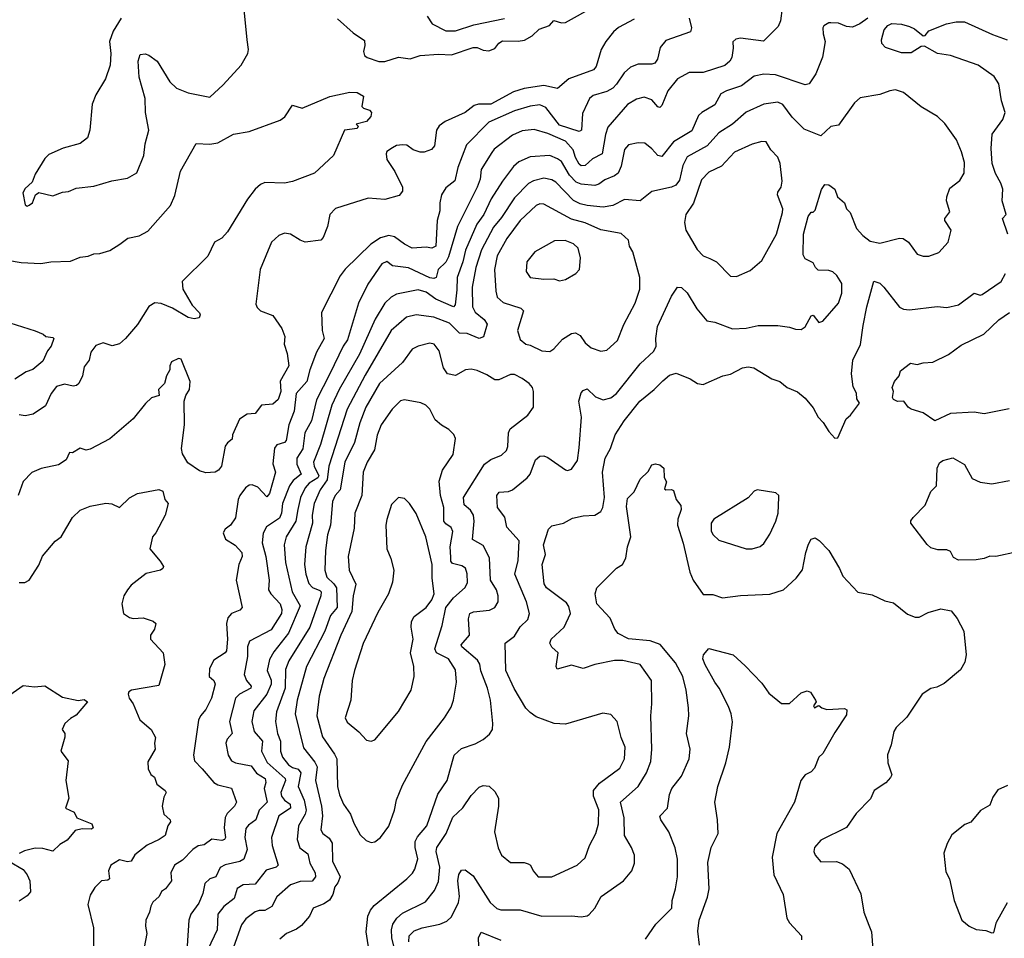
# Model space of a CAD drawing. Extents: x 1839239 to 1929705, y 762242 to 910352.
# Tile 181 of 256: x 1912347 to 1917358, y 804432 to 809107. Entities that reach past the tile are written whole.
import ezdxf

# ---------------------------------------------------------------- set-up
doc = ezdxf.new("R2010")
doc.units = 0

msp = doc.modelspace()

# ---------------------------------------------------------------- linework, layer by layer
at = {"layer": '0CON10XD'}
for points in [[(1912385, 808157.5), (1912395, 808162.5), (1912412.5, 808175), (1912427.5, 808215), (1912445, 808226.7), (1912515, 808211.2), (1912565, 808230), (1912595, 808231.9), (1912635, 808250), (1912725, 808259.2), (1912815, 808287.5), (1912895, 808300), (1912942.3, 808327.7), (1912978.8, 808415), (1912986.2, 808475), (1913004.2, 808545), (1912987.5, 808635), (1912985.8, 808705), (1912954.2, 808815), (1912950, 808895), (1912960.7, 808929.3), (1912985, 808932.5), (1913005, 808926.7), (1913045.9, 808895.9), (1913110.9, 808790.9), (1913145, 808758.8), (1913205, 808734), (1913315, 808713.3), (1913383.3, 808775), (1913474, 808875), (1913508, 808935), (1913512, 808955), (1913504.3, 809005), (1913487.1, 809175)], [(1916227.8, 809165), (1916219.7, 809100.3), (1916207.8, 809072.2), (1916132.2, 808997.8), (1916015, 809012.9), (1915992.3, 809007.7), (1915976.1, 808993.9), (1915978.6, 808961.4), (1915971.9, 808915), (1915960.6, 808895), (1915935.8, 808874.2), (1915825, 808838.8), (1915755, 808838.1), (1915694.7, 808805.3), (1915645, 808744.2), (1915615, 808670), (1915605, 808660), (1915595, 808664), (1915565, 808698.5), (1915525, 808713.3), (1915486.9, 808703.1), (1915440, 808675), (1915340.8, 808559.2), (1915328.1, 808521.9), (1915311.1, 808425), (1915261.6, 808398.4), (1915225, 808364), (1915205, 808363.3), (1915195, 808371.5), (1915176.5, 808405), (1915164.2, 808445), (1915125, 808488.4), (1915035, 808527.8), (1914965, 808548.2), (1914905, 808540.8), (1914855, 808518.9), (1914762.4, 808447.6), (1914749.5, 808430.5), (1914696.2, 808345), (1914690.3, 808295), (1914675.8, 808255), (1914576, 808054), (1914530, 807900), (1914515, 807873.1), (1914477.6, 807835), (1914466.6, 807795), (1914455, 807789.2), (1914435, 807793), (1914325, 807843.5), (1914245, 807853.6), (1914215, 807875.6), (1914190.6, 807865), (1914119.5, 807760.5), (1914070.9, 807665), (1914015, 807478.6), (1913993.1, 807445), (1913925.5, 807304.5), (1913858.2, 807171.8), (1913832.3, 807065), (1913798.6, 807005), (1913787.4, 806922.6), (1913757.7, 806875), (1913757.7, 806845), (1913780, 806795), (1913738.6, 806761.4), (1913719.5, 806735), (1913685, 806645.7), (1913679.4, 806595), (1913669.9, 806570.1), (1913603.9, 806526.1), (1913586.8, 806493.2), (1913580.9, 806445), (1913600.5, 806375), (1913615.9, 806254.1), (1913612.5, 806205), (1913624.4, 806185), (1913672.9, 806135), (1913680.9, 806105), (1913679.5, 806085), (1913627.1, 806002.9), (1913516.7, 805945), (1913506.8, 805915), (1913506.8, 805866.8)], [(1913965, 809110.8), (1914045, 809040), (1914101.2, 809001.2), (1914104.2, 808975), (1914097.1, 808945), (1914102, 808925), (1914114.6, 808914.6), (1914175, 808894.1), (1914205, 808894.7), (1914275, 808915.4), (1914335, 808907.7), (1914385, 808925.3), (1914477.8, 808932.2), (1914545, 808928.6), (1914655, 808965.9), (1914675, 808965.4), (1914705, 808950.9), (1914735, 808949.1), (1914765, 808960), (1914785, 808986.5), (1914805, 808999.6), (1914883.3, 808996.7), (1914916.7, 809003.3), (1914955, 809024.3), (1914990.6, 809059.4), (1915043.6, 809076.4), (1915065, 809102), (1915105, 809090.8), (1915125, 809092.5), (1915275, 809176.1)], [(1915475, 809109.2), (1915395, 809067.5), (1915369.5, 809045), (1915329.6, 808995), (1915306.8, 808955), (1915280.8, 808869.2), (1915268.1, 808851.9), (1915142.5, 808805), (1915085, 808757.1), (1915015, 808771.1), (1914915, 808757), (1914860.9, 808739.1), (1914745, 808677.7), (1914682.6, 808677.4), (1914659.3, 808670.7), (1914615, 808634.1), (1914511.9, 808588.1), (1914482.7, 808567.3), (1914467.7, 808545), (1914458.6, 808465), (1914443, 808447), (1914405, 808433.3), (1914385, 808433.3), (1914350, 808445), (1914317.9, 808467.9), (1914295, 808470.5), (1914265, 808466.1), (1914244.2, 808455), (1914215, 808435.6), (1914211.5, 808425), (1914215.6, 808395), (1914256.5, 808335), (1914296.1, 808255), (1914295.6, 808235), (1914277.9, 808212.1), (1914205, 808192.3), (1914120.7, 808199.3), (1913953.6, 808146.4), (1913926, 808115), (1913914.2, 808055), (1913891.7, 807998.3), (1913880, 807985), (1913800, 807975), (1913774.3, 807984.3), (1913725.8, 808015.8), (1913695, 808020), (1913665, 808008.8), (1913628.8, 807975), (1913570, 807835), (1913549.3, 807659.3), (1913555, 807642.5), (1913572.5, 807625), (1913635, 807601.2), (1913681.9, 807535), (1913696.4, 807495), (1913692.2, 807455), (1913708.9, 807408.9), (1913716.4, 807345), (1913671.8, 807268.2), (1913675.6, 807215), (1913662.7, 807175), (1913635, 807149.6), (1913578, 807145), (1913545, 807102.5), (1913505, 807099.4), (1913466.3, 807073.7), (1913429.2, 806995), (1913428.3, 806971.7), (1913405, 806954), (1913393.4, 806936.6), (1913374.3, 806835.7), (1913358.8, 806815), (1913342.5, 806805), (1913295, 806801.4), (1913261.7, 806811.7), (1913202.4, 806852.4), (1913175, 806897.5), (1913170, 806925), (1913185.7, 807045), (1913183.3, 807165), (1913192.5, 807195), (1913211.2, 807225), (1913213.8, 807265), (1913169.3, 807379.3), (1913155, 807383.3), (1913120, 807365), (1913111.2, 807345), (1913111.2, 807325), (1913093.3, 807295), (1913083.8, 807255), (1913054.2, 807225), (1913057.5, 807195), (1913017.7, 807182.3), (1912986.4, 807153.6), (1912925, 807075.8), (1912805, 806974), (1912705, 806921.2), (1912685, 806916.7), (1912655, 806926.2), (1912615, 806902.5), (1912600, 806905), (1912583.1, 806866.9), (1912545, 806842.5), (1912456.4, 806823.6), (1912408.1, 806801.9), (1912365, 806756.7), (1912339.2, 806685)], [(1912863.8, 809115), (1912822.3, 809047.7), (1912804, 808995), (1912810, 808935), (1912807.5, 808875), (1912784.2, 808805.8), (1912734, 808725), (1912715, 808677.5), (1912703.8, 808545), (1912691.2, 808505), (1912655, 808476.2), (1912567.7, 808452.3), (1912495, 808421.2), (1912475, 808400), (1912425, 808320), (1912410.5, 808279.5), (1912375, 808247.5), (1912363.3, 808225), (1912373.9, 808163.9), (1912385, 808157.5)], [(1915754.2, 809115), (1915765.4, 809064.6), (1915760.8, 809045), (1915635, 809000.9), (1915607.1, 808965), (1915593.4, 808906.6), (1915579.2, 808885), (1915565, 808880), (1915495, 808880), (1915455.3, 808864.7), (1915422.9, 808837.1), (1915385, 808778.2), (1915365, 808757.6), (1915335, 808740.8), (1915265, 808720.4), (1915247.5, 808705), (1915236.2, 808683.8), (1915211.4, 808628.6), (1915205.5, 808545), (1915195, 808537.5), (1915095, 808570.6), (1915025, 808660.7), (1914995, 808674.1), (1914945, 808666.8), (1914865, 808642.9), (1914734.5, 808585), (1914620.3, 808469.7), (1914577.6, 808355), (1914562.4, 808287.6), (1914515, 808251.9), (1914493.8, 808215), (1914484.6, 808175), (1914486, 808135), (1914471.4, 808085), (1914464.4, 807955), (1914445, 807943.8), (1914415, 807950), (1914345, 807944), (1914305, 807964.6), (1914255, 808002.7), (1914225, 808009.5), (1914183.3, 807996.7), (1914134.4, 807965), (1914002.7, 807837.3), (1913977.4, 807802.6), (1913883.7, 807616.3), (1913886.2, 807525), (1913896.7, 807485), (1913856.8, 807415), (1913823.2, 807325), (1913807.9, 807265), (1913754.2, 807205), (1913744.4, 807115.6), (1913716.3, 807045), (1913702.8, 806965), (1913695, 806954.7), (1913656.5, 806943.5), (1913644.2, 806925.8), (1913636.1, 806846.1), (1913648.2, 806805), (1913618.8, 806695), (1913605, 806679.4), (1913558.6, 806728.6), (1913529.8, 806740.2), (1913515, 806738.2), (1913495.6, 806725), (1913466.9, 806685), (1913458.7, 806665), (1913445, 806571.2), (1913419.2, 806535), (1913392, 806515), (1913383.1, 806495), (1913395, 806464), (1913443.7, 806433.7), (1913477.8, 806395), (1913479.4, 806375), (1913461.4, 806335), (1913448.2, 806255), (1913479.2, 806115), (1913467.9, 806102.1), (1913424.6, 806085.4), (1913406, 806064), (1913398.7, 806035), (1913403.8, 805955), (1913398.8, 805895), (1913392.5, 805885), (1913335, 805848.6), (1913312.2, 805805), (1913311.9, 805765), (1913335, 805743.8), (1913341.1, 805725), (1913323.3, 805655), (1913295, 805596), (1913266.9, 805565), (1913257.1, 805542.9), (1913231.1, 805365), (1913237.1, 805335), (1913275, 805294.5), (1913335, 805224.6), (1913355, 805213.9), (1913425, 805197.1), (1913450, 805125), (1913440.6, 805105), (1913402.7, 805067.2), (1913393.2, 805046.8), (1913387.5, 804995), (1913394.5, 804945.5), (1913389.2, 804935), (1913375, 804930.9), (1913325, 804936.4), (1913285, 804908.9), (1913255, 804903.8), (1913227.8, 804885), (1913175, 804830.5), (1913134.7, 804805.3), (1913116.7, 804765), (1913119.6, 804725), (1913088.6, 804685), (1913069.3, 804670.7), (1913057.5, 804645), (1913023.8, 804616.2), (1913014.5, 804595.5), (1913008.1, 804565), (1912989.4, 804525), (1912986.9, 804495), (1912993.9, 804456.1), (1912981.2, 804385)], [(1916663.3, 809115), (1916622.5, 809085), (1916585, 809068.8), (1916555, 809071.4), (1916515, 809088.6), (1916475, 809091.2), (1916465, 809091.2), (1916440, 809075), (1916434.2, 809065), (1916435.8, 809035), (1916447.1, 808995), (1916433.4, 808916.6), (1916398.8, 808831.2), (1916365, 808780.6), (1916344.2, 808775.8), (1916193.4, 808826.6), (1916135, 808829.1), (1916085, 808818.8), (1916020.6, 808769.4), (1915944.4, 808745.6), (1915915, 808729.1), (1915885, 808673.5), (1915818.6, 808635), (1915801.2, 808618.8), (1915768.6, 808541.4), (1915674.2, 808485.8), (1915615, 808410.6), (1915594.4, 808415), (1915565, 808449.5), (1915528.3, 808478.3), (1915495, 808480.8), (1915445, 808470.5), (1915425, 808446), (1915408.3, 808361.7), (1915393.6, 808325), (1915375, 808311.5), (1915325, 808292.3), (1915295, 808269.2), (1915275, 808263.6), (1915205, 808269.6), (1915179.6, 808279.6), (1915144.9, 808314.9), (1915104.8, 808384.8), (1915085, 808399.5), (1915045.2, 808415.2), (1914945, 808409.7), (1914887.1, 808382.9), (1914861, 808359), (1914804.8, 808285.2), (1914745.8, 808195), (1914708.4, 808115), (1914674.1, 808065.9), (1914615.2, 807934.8), (1914603.2, 807875), (1914573.5, 807795), (1914571.4, 807731.4), (1914563.8, 807656.2), (1914555, 807646.5), (1914464.5, 807685), (1914415, 807720.5), (1914375, 807732.2), (1914265, 807710.9), (1914236.9, 807695), (1914205.3, 807664.7), (1914156.8, 807583.2), (1914076.7, 807405), (1913972.5, 807225), (1913934.8, 807145), (1913877.5, 806945), (1913841.7, 806855), (1913845.2, 806835), (1913869.4, 806785), (1913864.3, 806775), (1913820.8, 806749.2), (1913799.8, 806725), (1913775.6, 806675), (1913763.3, 806615)], [(1914420.6, 809125), (1914446, 809086), (1914515, 809050.8), (1914565, 809049.4), (1914659, 809081), (1914815, 809112)], [(1917376.5, 808015), (1917348.8, 808095), (1917367.5, 808115), (1917347.8, 808185), (1917350.8, 808245), (1917341.3, 808275), (1917313.4, 808323.4), (1917297, 808375), (1917290.9, 808450.8), (1917297.1, 808525), (1917350.5, 808599.5), (1917362.9, 808635), (1917344, 808694), (1917330.9, 808780.9), (1917306.9, 808816.9), (1917226, 808876), (1917085, 808924.2), (1917017.5, 808935), (1916951.7, 808971.7), (1916935, 808970.8), (1916885, 808938.5), (1916835, 808938.2), (1916752.9, 808965), (1916735.5, 808985), (1916733.2, 809005), (1916747.1, 809055), (1916765, 809076.7), (1916786.6, 809086.6), (1916835, 809083.3), (1916875, 809072.5), (1916900.4, 809060.4), (1916945, 809023.8), (1916955, 809026.7), (1916975, 809050), (1917064.3, 809085.7), (1917114.1, 809095.9), (1917155, 809096.2), (1917298, 809032), (1917373.7, 809003.7)], [(1912285, 807883.8), (1912355, 807870.8), (1912455, 807865.8), (1912505, 807874.2), (1912605, 807878.8), (1912655, 807898.8), (1912695, 807904), (1912725, 807916.2), (1912755, 807916.7), (1912805, 807932), (1912856.7, 807965), (1912896.7, 807995), (1912955, 808006.9), (1912998.5, 808031.5), (1913115, 808161.9), (1913137.1, 808212.9), (1913164.6, 808335.4), (1913245, 808476.7), (1913315, 808473.3), (1913355, 808479.5), (1913435, 808523.8), (1913515, 808537.5), (1913673.3, 808595), (1913696.8, 808613.2), (1913735, 808672.5), (1913785, 808656.7), (1913924.6, 808715.4), (1914027.5, 808737.5), (1914065, 808736.7), (1914097, 808717), (1914087.5, 808665), (1914096.2, 808656.2), (1914126.9, 808646.9), (1914136.7, 808635), (1914133.3, 808615), (1914111.7, 808588.3)], [(1914275.2, 804295.2), (1914241, 804435), (1914238.9, 804475), (1914245.9, 804504.1), (1914265.6, 804534.4), (1914295, 804560.7), (1914411.7, 804618.3), (1914458.8, 804675), (1914478.9, 804721.1), (1914485.6, 804795), (1914466.5, 804875), (1914469.6, 804895), (1914518.3, 804965), (1914551.8, 805048.2), (1914603, 805097), (1914645, 805158.6), (1914685, 805202), (1914705, 805210.8), (1914737, 805207), (1914765, 805178.8), (1914784.2, 805145), (1914784.4, 805104.4), (1914763.8, 804973.8), (1914782.5, 804892.5), (1914800, 804855), (1914845, 804818), (1914915, 804817.5), (1914935, 804812), (1914946, 804805), (1914960, 804775), (1914985.9, 804745.9), (1915055, 804746), (1915184, 804805), (1915225, 804842), (1915247.5, 804905), (1915280, 804965), (1915292.7, 805015), (1915294.5, 805085.5), (1915267.6, 805155), (1915267.6, 805185), (1915297.6, 805222.4), (1915401.9, 805298.1), (1915424.5, 805345), (1915428.8, 805405), (1915408.2, 805455), (1915387.1, 805535), (1915355, 805571.2), (1915315, 805577.5), (1915125, 805522.9), (1915067.5, 805525), (1914975, 805560), (1914945, 805580.8), (1914923.5, 805603.5), (1914864.1, 805704.1), (1914820.9, 805795), (1914818, 805935), (1914865, 805969.2), (1914895, 806017.1), (1914933.3, 806055), (1914942.5, 806085), (1914926.1, 806145), (1914866.3, 806285), (1914884.8, 806355.3), (1914889.7, 806455), (1914825.5, 806525), (1914815.6, 806575), (1914778.9, 806625), (1914775.6, 806685), (1914787, 806703), (1914835, 806705.3), (1914855.6, 806715), (1914929.4, 806775), (1914945.5, 806795), (1914972.9, 806867.1), (1914995, 806885.8), (1915015, 806887.1), (1915035, 806879.4), (1915125, 806816.2), (1915135, 806813.3), (1915155, 806820), (1915186, 806864), (1915195, 806927.5), (1915206.6, 807085), (1915193.4, 807165), (1915205, 807207.5), (1915215, 807220.6), (1915235, 807229.2), (1915277, 807187), (1915317, 807173), (1915355, 807181.8), (1915385, 807204.4), (1915505, 807355.6), (1915575, 807420), (1915586.7, 807445), (1915584.5, 807485), (1915592.5, 807545), (1915665, 807700), (1915695, 807746), (1915715, 807744), (1915745, 807717.5), (1915793.1, 807635), (1915845, 807574.4), (1915885, 807567.1), (1915975, 807532.9), (1916045, 807537.5), (1916105, 807550), (1916205, 807550.8), (1916265, 807542), (1916295, 807531.4), (1916325, 807530), (1916345.4, 807544.6), (1916375, 807600), (1916385, 807603.3), (1916415, 807566), (1916435, 807572.5), (1916513.8, 807665), (1916530.8, 807715), (1916532, 807765), (1916506.7, 807805), (1916485, 807823.3), (1916465, 807830), (1916411.7, 807831.7), (1916396.7, 807845), (1916385, 807870), (1916345, 807890), (1916335, 807910), (1916335.6, 808015), (1916360.8, 808105), (1916375, 808127.5), (1916385, 808127.5), (1916395, 808137.5), (1916428, 808242), (1916445, 808267.5), (1916465, 808267.1), (1916495, 808244), (1916509.4, 808205), (1916545.5, 808175), (1916554.4, 808145), (1916573.1, 808125), (1916606.7, 808045), (1916638.4, 808008.4), (1916675, 807979.4), (1916725, 807970), (1916825, 807995.6), (1916843.6, 807993.6), (1916871.4, 807975), (1916915, 807914), (1916945, 807903.1), (1916975, 807903.1), (1917025, 807922.5), (1917072.5, 807975), (1917087.5, 808035), (1917056.4, 808085), (1917055.6, 808095), (1917081.7, 808128.3), (1917064.6, 808185), (1917066.5, 808205), (1917080.8, 808249.2), (1917132.3, 808287.7), (1917154.4, 808325), (1917155, 808380), (1917141.1, 808435), (1917115.8, 808495), (1917055, 808579.2), (1917018, 808615), (1916935, 808664.2), (1916845, 808737.1), (1916805, 808749.4), (1916775, 808745.6), (1916725, 808725.7), (1916625, 808710), (1916595, 808683.8), (1916515, 808570), (1916475, 808563.3), (1916425, 808516.2), (1916339.1, 808549.1), (1916278.8, 808611.2), (1916231.1, 808675), (1916205, 808687.7), (1916135, 808676.2), (1916043.7, 808636.3), (1915975.2, 808574.8), (1915905, 808530.4), (1915845.5, 808464.5), (1915745, 808408.9), (1915722.1, 808365), (1915705, 808289.4), (1915685.8, 808264.2), (1915664.6, 808254.6), (1915565, 808233.3), (1915505, 808184.5), (1915425, 808191.8), (1915365, 808161.8), (1915317.2, 808152.8), (1915235, 808161.4), (1915199.6, 808169.6), (1915166, 808186), (1915075, 808279.6), (1915055, 808292.4), (1915015, 808300.3), (1914962.6, 808287.4), (1914936.6, 808273.4), (1914865, 808200.8), (1914799.8, 808100.2), (1914758.4, 808051.6), (1914698.1, 807935), (1914668.3, 807845), (1914650, 807745), (1914652.3, 807645), (1914665, 807619.1), (1914710.9, 807580.8), (1914726.9, 807556.9), (1914707.1, 807492.9), (1914685, 807484.5), (1914625, 807509.4), (1914585, 807511.1), (1914535, 807562), (1914455, 807592.6), (1914365, 807604.6), (1914315, 807593.8), (1914238.2, 807525), (1914105, 807297.3), (1914014, 807125), (1913920.2, 806835), (1913912.3, 806765), (1913876.7, 806715), (1913845.6, 806645), (1913836, 806585), (1913837.3, 806545), (1913802.6, 806425), (1913796.7, 806335), (1913803.4, 806285), (1913818, 806238), (1913837.3, 806217.3), (1913875, 806202), (1913880.8, 806195), (1913880.4, 806175), (1913823.9, 806015), (1913717.5, 805845), (1913700.3, 805799.7), (1913698, 805705), (1913654.7, 805585), (1913648.1, 805535), (1913658.8, 805475), (1913674.3, 805435), (1913674.8, 805385), (1913683.8, 805355), (1913715, 805314.7), (1913735, 805301.5), (1913765, 805292.5), (1913778.4, 805275), (1913763.9, 805205), (1913794.8, 805135), (1913805.5, 805085), (1913800.5, 805065), (1913766.7, 805005), (1913759.4, 804935), (1913772, 804892), (1913813.1, 804863.1), (1913823.3, 804815), (1913850.3, 804765), (1913852.4, 804745), (1913835, 804722.5), (1913775, 804721.1), (1913725, 804703.8), (1913655, 804644.3), (1913630, 804595), (1913595, 804574.5), (1913565, 804574.6), (1913545, 804567.7), (1913498, 804532), (1913475, 804500.8), (1913435, 804386.7)], [(1914111.7, 808588.3), (1914060, 808575), (1914070, 808565), (1914065, 808552.5), (1914000, 808545), (1913943.6, 808416.4), (1913846.7, 808325), (1913735, 808282.9), (1913695.5, 808274.5), (1913595, 808278.2), (1913572.2, 808267.8), (1913545, 808244.4), (1913506.2, 808193.8), (1913405, 808026.9), (1913375.6, 807995), (1913338.9, 807975), (1913305, 807903.3), (1913174.3, 807775), (1913177.5, 807735), (1913223.9, 807655), (1913262.7, 807615), (1913265.6, 807604.4), (1913259.7, 807590.3), (1913235.5, 807584.5), (1913205, 807590.8), (1913125, 807639.4), (1913066.7, 807663.3), (1913035, 807666.2), (1913005, 807647.3), (1912946.2, 807555), (1912885.7, 807484.3), (1912855, 807457.9), (1912817.7, 807447.7), (1912772.4, 807462.4), (1912735, 807449.2), (1912708.6, 807415), (1912700, 807375), (1912675, 807340), (1912665.8, 807295), (1912647.5, 807255), (1912636.2, 807245), (1912618.6, 807241.4), (1912575, 807252.5), (1912535, 807239.5), (1912506.5, 807205), (1912478.4, 807141.6), (1912415, 807099.6), (1912375, 807090.5), (1912345, 807096.9)], [(1915995, 807800), (1916065, 807831.4), (1916125, 807881.2), (1916198.2, 808015), (1916229.7, 808125), (1916231.5, 808145), (1916203.9, 808215), (1916205, 808228.8), (1916222.2, 808255), (1916227.1, 808285), (1916218.2, 808375), (1916205, 808407.1), (1916170.8, 808445), (1916146.2, 808485), (1916125, 808486.5), (1916075, 808473.6), (1915985, 808432.1), (1915918.2, 808361.8), (1915855, 808331.5), (1915817.3, 808292.7), (1915776.9, 808173.1), (1915737.3, 808115), (1915730, 808075), (1915737.8, 808035), (1915795, 807937.1), (1915825, 807905.6), (1915859.2, 807890.8), (1915894.2, 807875), (1915965, 807802.5), (1915995, 807800)], [(1915045, 807418.8), (1915065, 807432), (1915109.5, 807480.5), (1915155, 807510), (1915175, 807513.1), (1915199.8, 807499.8), (1915225, 807462.5), (1915255, 807436.7), (1915305, 807419.5), (1915335, 807424.4), (1915389.4, 807475), (1915421.1, 807555), (1915479.1, 807665), (1915503.3, 807735), (1915503.3, 807795), (1915467.1, 807925), (1915450.8, 807955), (1915445.4, 807985.4), (1915408.8, 808018.8), (1915305, 808037.1), (1915225, 808073.4), (1915155, 808091.6), (1915015, 808168.5), (1914995, 808169.6), (1914975, 808161.8), (1914895, 808085.5), (1914826.6, 807993.4), (1914777.3, 807905), (1914763.8, 807835), (1914770, 807725), (1914776.5, 807695), (1914807.6, 807667.6), (1914898.3, 807638.3), (1914911.1, 807625), (1914880.6, 807525), (1914895, 807480), (1914922.5, 807455), (1914945, 807451.2), (1915005, 807422), (1915045, 807418.8)], [(1915095, 807777.5), (1915125, 807784.2), (1915176.7, 807815), (1915196, 807835), (1915202, 807895), (1915188.6, 807945), (1915166.2, 807966.2), (1915123.2, 807983.2), (1915068.6, 807981.4), (1914968, 807925), (1914928.1, 807875), (1914924.7, 807824.7), (1914945, 807795.7), (1915015, 807785.8), (1915065, 807788.1), (1915095, 807777.5)], [(1914328.1, 804415), (1914328.6, 804445), (1914355, 804470.9), (1914395, 804485.3), (1914486.1, 804503.9), (1914520.4, 804519.6), (1914545, 804541.1), (1914580.7, 804615), (1914584.7, 804645), (1914576.4, 804725), (1914582.8, 804757.2), (1914595, 804780), (1914615, 804781.2), (1914655, 804750.8), (1914741.8, 804615), (1914775, 804583.6), (1914795, 804577.3), (1914895, 804578.2), (1915004.6, 804545.4), (1915155, 804547.1), (1915205, 804541.2), (1915235, 804546.2), (1915245.7, 804554.3), (1915273.6, 804586.4), (1915305.7, 804645), (1915420, 804725), (1915463.1, 804775), (1915475.4, 804814.6), (1915475.5, 804855), (1915460.9, 804895), (1915426, 804955), (1915423.1, 805045), (1915404.5, 805125), (1915495, 805205.6), (1915536.8, 805275), (1915558.6, 805331.4), (1915564, 805395), (1915558.8, 805565), (1915564.6, 805625), (1915563.1, 805745), (1915505, 805825.8), (1915415.9, 805845.9), (1915374.7, 805845.3), (1915275, 805826.5), (1915215, 805805.6), (1915155, 805822.2), (1915082.2, 805802.2), (1915078.1, 805815), (1915087.1, 805885), (1915055, 805914.5), (1915044.7, 805935), (1915051.9, 805955), (1915074.6, 805975), (1915117.9, 806015), (1915150.4, 806085), (1915141.2, 806121.2), (1915129.7, 806139.7), (1915028.1, 806215), (1915016, 806236), (1915006.4, 806335), (1915023.3, 806385), (1915013.5, 806435), (1915038, 806515), (1915055, 806531.2), (1915115, 806544.2), (1915160.5, 806569.5), (1915215, 806582.2), (1915275, 806585.6), (1915305.5, 806605), (1915315.3, 806624.7), (1915323.1, 806675), (1915312.6, 806805), (1915326.2, 806875), (1915354.4, 806925), (1915376.9, 806995), (1915423.8, 807065), (1915503.9, 807165), (1915576.7, 807225), (1915620.1, 807269.9), (1915655, 807298.2), (1915687.6, 807307.6), (1915759.8, 807279.8), (1915796.7, 807255), (1915825, 807250.5), (1915925.4, 807294.6), (1915965, 807303.8), (1916025, 807334.6), (1916055, 807340.9), (1916083.3, 807335), (1916175, 807279.4), (1916215.7, 807265.7), (1916253.8, 807235), (1916305, 807212.9), (1916345, 807180.8), (1916385, 807132.5), (1916411.4, 807085), (1916437.2, 807057.2), (1916465, 807011.2), (1916495, 806977.5), (1916511.7, 806978.3), (1916553.9, 807076.1), (1916575.8, 807094.2), (1916620.8, 807155), (1916607.5, 807177.5), (1916606.6, 807206.6), (1916588.8, 807238.8), (1916580.8, 807305), (1916586.9, 807375), (1916626.2, 807453.8), (1916640.5, 807550.5), (1916659.2, 807645), (1916695, 807776), (1916725, 807765.7), (1916745, 807745.6), (1916825, 807644.2), (1916845, 807634.4), (1916875, 807631.1), (1917017.3, 807647.3), (1917065, 807642.9), (1917125, 807655.6), (1917204.7, 807715.3), (1917235, 807705.6), (1917245, 807708.9), (1917342, 807775), (1917364.4, 807815.6)], [(1917382.9, 807127.1), (1917255, 807102), (1917205, 807109.4), (1917085, 807102.2), (1917005, 807066.2), (1916945, 807106), (1916883.8, 807125), (1916868.8, 807135), (1916847.5, 807165), (1916815, 807164), (1916795, 807173.8), (1916788.8, 807185), (1916793.8, 807215), (1916788, 807235), (1916798.8, 807265), (1916822.5, 807295), (1916830.7, 807319.3), (1916881.7, 807358.3), (1916915, 807352.5), (1916945, 807361.2), (1916995, 807364.4), (1917075, 807403.5), (1917139.3, 807450.7), (1917253.8, 807506.2), (1917330.1, 807579.9), (1917385, 807616.1)], [(1912263.9, 807573.9), (1912425, 807523.3), (1912467, 807507), (1912480, 807495), (1912515, 807490), (1912520, 807485), (1912506.7, 807445), (1912488.6, 807421.4), (1912465, 807368.8), (1912413.8, 807326.2), (1912380, 807315), (1912322, 807278)], [(1914129.1, 804345), (1914110.5, 804465), (1914118.9, 804545), (1914131.9, 804575), (1914151.3, 804598.7), (1914316.5, 804735), (1914346.1, 804763.9), (1914357.9, 804785), (1914373.3, 804836.7), (1914360, 804895), (1914360, 804925), (1914371.9, 804948.1), (1914418.7, 805005), (1914475, 805166), (1914522.7, 805235), (1914557.7, 805365), (1914595, 805397.9), (1914665, 805422.2), (1914705.5, 805444.5), (1914738, 805472), (1914752.9, 805495), (1914755.6, 805525), (1914742.9, 805645), (1914727.9, 805705), (1914693.6, 805793.6), (1914688.1, 805828.1), (1914677.2, 805847.2), (1914598.1, 805915), (1914593.5, 805925), (1914637.1, 805975), (1914631.7, 806058.3), (1914638.6, 806085), (1914656.7, 806093.3), (1914738.3, 806101.7), (1914765, 806115.7), (1914781.5, 806145), (1914782.7, 806175), (1914774.5, 806205), (1914744, 806255), (1914738.1, 806368.1), (1914705, 806430.9), (1914652.4, 806462.4), (1914659.8, 806555), (1914656.1, 806585), (1914641.2, 806611.2), (1914608.3, 806638.3), (1914605.2, 806674.8), (1914711.8, 806845), (1914745, 806869.2), (1914798.5, 806891.5), (1914824.6, 806915.4), (1914831.5, 806935), (1914834.6, 807005), (1914843.5, 807025), (1914932.5, 807095), (1914962.5, 807135), (1914962, 807215), (1914956.2, 807235), (1914940, 807255), (1914905, 807281.2), (1914865, 807300.8), (1914845, 807301.2), (1914785, 807274), (1914765, 807274), (1914725, 807300), (1914675, 807321.1), (1914645, 807327.8), (1914615.7, 807325.7), (1914564.3, 807295.7), (1914525, 807305.5), (1914504.5, 807335), (1914481.6, 807421.6), (1914455.8, 807455), (1914435, 807460), (1914375, 807445.5), (1914345, 807430), (1914295, 807361.9), (1914178.7, 807255), (1914108.9, 807135), (1914077.6, 807055), (1914050.5, 806955), (1914002, 806855), (1913978.3, 806715), (1913953.2, 806685), (1913939.4, 806655), (1913929.2, 806535), (1913913.4, 806485), (1913902.7, 806405), (1913899.8, 806305), (1913909.8, 806269.8), (1913945.8, 806235.8), (1913960, 806215), (1913962.3, 806115), (1913929.6, 806075), (1913899.6, 805995), (1913807.3, 805815), (1913759.5, 805645), (1913749.5, 805575), (1913791, 805401), (1913849.4, 805329.4), (1913861.7, 805305), (1913853, 805235), (1913883.8, 805105), (1913887.6, 805055), (1913880.4, 804985), (1913890, 804965), (1913922.6, 804942.6), (1913937.2, 804917.2), (1913938.8, 804825), (1913978.8, 804745), (1913965.3, 804714.7), (1913950.5, 804695), (1913940.9, 804655), (1913924, 804626), (1913895, 804607.3), (1913840, 804585), (1913821.5, 804545), (1913781.6, 804498.4), (1913755, 804479.1), (1913705, 804456.9), (1913671.1, 804428.9)], [(1914135, 804920.8), (1914155, 804924), (1914184, 804945), (1914226.1, 805003.9), (1914254.4, 805085), (1914265, 805136.7), (1914295, 805212), (1914415.9, 805434.1), (1914508.9, 805555), (1914542.2, 805607.8), (1914555.4, 805644.6), (1914569.6, 805735), (1914565, 805798.8), (1914528.8, 805855), (1914468.1, 805885), (1914460.3, 805905), (1914496.4, 806023.6), (1914515.7, 806115), (1914555, 806164.7), (1914615, 806217.5), (1914626.8, 806243.2), (1914625, 806287.5), (1914615.9, 806315.9), (1914597.6, 806327.6), (1914549.6, 806339.6), (1914542, 806352), (1914541.1, 806371.1), (1914538.1, 806425), (1914552, 806502), (1914542.2, 806522.2), (1914515, 806540.8), (1914505.3, 806555), (1914505.3, 806625), (1914487.9, 806685), (1914481.5, 806758.5), (1914499.5, 806815), (1914552.5, 806895), (1914565.8, 806975), (1914555.8, 806995.8), (1914531.1, 807021.1), (1914493.2, 807043.2), (1914461.4, 807071.4), (1914435, 807125.8), (1914414, 807145), (1914387.9, 807157.9), (1914305, 807172.1), (1914285, 807167.1), (1914242.2, 807125), (1914186.9, 807045), (1914166.6, 806993.4), (1914152.7, 806917.3), (1914115, 806855.8), (1914094.7, 806805), (1914087.5, 806685), (1914051.9, 806595), (1914049.1, 806519.1), (1914018.8, 806375), (1914023.6, 806305), (1914056.9, 806235), (1914043.6, 806175), (1914037.4, 806095), (1913981.1, 805975), (1913894.5, 805754.5), (1913871.3, 805665), (1913859.1, 805565), (1913887.3, 805457.3), (1913949.8, 805369.8), (1913960.3, 805345), (1913964.7, 805205), (1913975, 805162.5), (1913995.4, 805115), (1914030.5, 805065), (1914047.6, 805017.6), (1914079.3, 804959.3), (1914110.3, 804930.3), (1914135, 804920.8)], [(1915532.7, 804427.3), (1915585, 804503.8), (1915665.7, 804585), (1915668.6, 804625), (1915684.4, 804685), (1915695.6, 804745), (1915694.2, 804835), (1915683, 804893), (1915651.1, 804975), (1915610, 805035), (1915604.2, 805054.2), (1915644.4, 805095), (1915654.5, 805165), (1915665.5, 805194.5), (1915715, 805257.1), (1915754.5, 805345), (1915759.4, 805395), (1915740.6, 805475), (1915752.5, 805565), (1915751.5, 805605), (1915739.2, 805695), (1915722.2, 805765), (1915684.7, 805835), (1915606.9, 805926.9), (1915556, 805946), (1915446.1, 805956.1), (1915393.7, 805983.7), (1915376.5, 806005), (1915351.7, 806061.7), (1915285, 806133.8), (1915275.7, 806185), (1915284.4, 806215.6), (1915385, 806316), (1915415.7, 806334.3), (1915432.7, 806367.3), (1915440.6, 806425), (1915456.9, 806475), (1915435, 806630), (1915440.3, 806669.7), (1915474, 806705), (1915505, 806768.8), (1915545, 806807.5), (1915565, 806841.1), (1915582.7, 806847.2), (1915605, 806842.1), (1915625.9, 806825), (1915627.6, 806777.6), (1915638.8, 806755), (1915629.3, 806719.3), (1915635, 806714), (1915665, 806716), (1915675, 806711.2), (1915688.8, 806665), (1915712.5, 806635), (1915713.3, 806615), (1915697.3, 806565), (1915694.5, 806535), (1915723.4, 806443.4), (1915758.3, 806295), (1915774.2, 806254.2), (1915825, 806182.2), (1915875, 806181.9), (1915924.3, 806165.7), (1916015, 806177.5), (1916165, 806183.1), (1916234.4, 806205.6), (1916298.8, 806265), (1916332, 806308), (1916347.5, 806395), (1916361.7, 806438.3), (1916375, 806462.9), (1916395, 806470), (1916416.5, 806456.5), (1916465, 806405.8), (1916520, 806315), (1916536.7, 806275), (1916613, 806193), (1916685, 806180), (1916749.5, 806149.5), (1916795, 806140), (1916865, 806081.2), (1916905, 806066), (1916925, 806066), (1916970, 806090), (1917035, 806109.4), (1917088.3, 806098.3), (1917119.1, 806059.1), (1917152.5, 805995), (1917164.3, 805875), (1917158, 805838), (1917135, 805799.2), (1917051.7, 805728.3), (1917015, 805710), (1916985, 805703.8), (1916940, 805675), (1916861.7, 805558.3), (1916808, 805505), (1916796, 805485), (1916782.7, 805417.3), (1916764.2, 805365.8), (1916766, 805325), (1916786.2, 805265), (1916779.1, 805250.9), (1916755, 805223.8), (1916696.1, 805183.9), (1916677.3, 805142.7), (1916605, 805066.7), (1916555, 804996.2), (1916425, 804932.5), (1916392.9, 804895), (1916389.2, 804875), (1916396, 804855), (1916425, 804820.8), (1916504.1, 804824.1), (1916535, 804811.2), (1916568.8, 804785), (1916628.3, 804658.3), (1916643.3, 804565), (1916668.9, 804498.9), (1916682.5, 804465), (1916688.6, 804375)], [(1917425, 806399.4), (1917315, 806375.7), (1917285, 806376.9), (1917255, 806364.4), (1917215, 806358.1), (1917125, 806356), (1917100, 806370), (1917085, 806400), (1917065, 806408.8), (1917019.3, 806409.3), (1916985, 806418.8), (1916965, 806436.2), (1916882.9, 806545), (1916883.1, 806556.9), (1916895, 806573.3), (1916955, 806636.7), (1916984.4, 806705.6), (1917012.5, 806735), (1917016.7, 806825), (1917028.3, 806851.7), (1917045, 806863.3), (1917097, 806877), (1917155, 806843.3), (1917195, 806772.5), (1917235, 806754.3), (1917295, 806745.8), (1917385, 806761.4)], [(1912345, 806242.5), (1912373.3, 806243.3), (1912395.8, 806255), (1912445, 806331.2), (1912463.8, 806376.2), (1912527.3, 806452.7), (1912558, 806475), (1912615, 806573.8), (1912655, 806610.8), (1912705, 806631.2), (1912785, 806647.5), (1912815, 806642.5), (1912855, 806624), (1912905, 806673.3), (1912946.7, 806695), (1913055.8, 806715.8), (1913075, 806707.5), (1913086.1, 806666.1), (1913102.5, 806645), (1913088, 806585), (1913040, 806495), (1913023.3, 806475), (1913008.8, 806415), (1913062.3, 806352.3), (1913078, 806325), (1913076.2, 806315), (1913064.1, 806305.9), (1912991.4, 806288.6), (1912915, 806229.4), (1912895.6, 806205), (1912877.5, 806175), (1912866.5, 806135), (1912875.5, 806085.5), (1912905, 806064.4), (1912925, 806060), (1912975, 806064), (1913027, 806047), (1913040, 806035), (1913032.5, 806005), (1913013.3, 805975), (1913013.3, 805955), (1913076.7, 805885), (1913086, 805825), (1913055, 805718.8), (1912915.7, 805694.3), (1912903.2, 805686.8), (1912899.2, 805675), (1912903.8, 805655), (1912924, 805625), (1912958.8, 805545), (1913016.2, 805495), (1913038, 805455), (1913032.5, 805425), (1913036, 805395), (1912999.5, 805330.5), (1913000, 805295), (1913015, 805266.7), (1913032.3, 805252.3), (1913045, 805216.7), (1913087.5, 805185), (1913092.5, 805175), (1913080, 805150), (1913072, 805105), (1913080, 805065), (1913112.5, 805035), (1913114.3, 805025), (1913101.1, 805005), (1913086.9, 804955), (1913057.5, 804935), (1912995, 804906.8), (1912956, 804876), (1912932.8, 804857.2), (1912915, 804824.3), (1912895, 804822), (1912855, 804831.2), (1912810.6, 804805), (1912798.8, 804775), (1912803.8, 804735), (1912795, 804728), (1912763.3, 804725), (1912729.7, 804690.3), (1912705, 804652.5), (1912694, 804605), (1912722.9, 804485), (1912722, 804378)], [(1916075, 806414), (1916115, 806426), (1916135, 806442), (1916165, 806488.8), (1916195.8, 806555), (1916207.5, 806595), (1916211.2, 806675), (1916210, 806685), (1916195, 806700), (1916100, 806715), (1916085, 806707.5), (1916055, 806673.8), (1915880, 806565), (1915866, 806545), (1915866, 806505), (1915876.7, 806485), (1915905, 806458.8), (1916045, 806414), (1916075, 806414)], [(1914135, 805436.2), (1914155, 805442), (1914275, 805586), (1914339.4, 805695), (1914354.4, 805765), (1914353.3, 805815), (1914335.4, 805885), (1914349.6, 805955), (1914339.6, 806015), (1914340.9, 806045), (1914355, 806070.6), (1914415.4, 806115), (1914445.3, 806155), (1914456.4, 806185), (1914445.5, 806265), (1914447.1, 806335), (1914414.3, 806475), (1914365, 806593.3), (1914330.8, 806645), (1914305, 806671.2), (1914275, 806676.2), (1914239.7, 806640.3), (1914215.8, 806564.2), (1914210.8, 806535), (1914215.7, 806415), (1914235.5, 806365.5), (1914251.4, 806305), (1914244.4, 806245), (1914224.3, 806185), (1914169.8, 806090.2), (1914095, 805932), (1914050.9, 805795), (1914039.6, 805745), (1914033.1, 805645), (1914003.6, 805555), (1914013.1, 805533.1), (1914073.2, 805483.2), (1914111.2, 805441.2), (1914135, 805436.2)], [(1913763.3, 806615), (1913753.1, 806555), (1913703.4, 806475), (1913692.5, 806435), (1913699.5, 806345), (1913733.5, 806195), (1913773.9, 806125), (1913714.8, 805985.2), (1913639.7, 805890.3), (1913618.3, 805851.7), (1913606.2, 805795), (1913626.6, 805746.6), (1913626.9, 805725), (1913604.6, 805675.4), (1913539.3, 805590.7), (1913527.9, 805535), (1913541, 805485), (1913582, 805435), (1913578.4, 805385), (1913607, 805327), (1913698.8, 805245), (1913700.4, 805235), (1913676.6, 805175), (1913679.6, 805155), (1913694.6, 805134.6), (1913722.7, 805115), (1913725.9, 805095), (1913665.4, 805055), (1913628.8, 804945), (1913631.2, 804905), (1913662.2, 804805), (1913653.1, 804795), (1913601, 804779), (1913545, 804708.4), (1913485, 804704.7), (1913454.4, 804685.6), (1913439.1, 804635), (1913386.2, 804595), (1913356.1, 804555), (1913351.4, 804475), (1913304.8, 804375.2)], [(1915807.5, 804397.5), (1915798.3, 804468.3), (1915804.8, 804525.2), (1915848.3, 804641.7), (1915856.8, 804685), (1915848.9, 804818.9), (1915866.3, 804893.7), (1915902.5, 804965), (1915898.6, 805035), (1915884.3, 805125), (1915899.4, 805205), (1915940.6, 805325), (1915958.9, 805405), (1915974.4, 805534.4), (1915968.9, 805575), (1915955, 805611.2), (1915907.5, 805705), (1915884.3, 805735), (1915835, 805823.3), (1915823.8, 805855), (1915827.5, 805875), (1915855, 805906.7), (1915977.5, 805875), (1916039.7, 805819.7), (1916125, 805730), (1916160.3, 805680.3), (1916225, 805626.7), (1916265, 805626.7), (1916325, 805681.2), (1916355, 805692.5), (1916372.5, 805685), (1916397.5, 805645), (1916400, 805635), (1916387.5, 805615), (1916392.5, 805605), (1916410, 805615), (1916415, 805617.5), (1916430, 805605), (1916455, 805596.7), (1916545, 805602.5), (1916556.7, 805595), (1916555, 805570), (1916495, 805480), (1916435, 805372.5), (1916414, 805355), (1916392.1, 805297.9), (1916375, 805280), (1916345, 805264), (1916321.9, 805235), (1916290.5, 805125), (1916200, 804965), (1916177.2, 804845), (1916184.6, 804755), (1916232.5, 804655), (1916251.4, 804535), (1916265, 804511.2), (1916326.2, 804445), (1916326.2, 804425)], [(1913506.8, 805866.8), (1913489.4, 805775), (1913500.7, 805745), (1913525.4, 805715), (1913523.3, 805705), (1913465.9, 805674.1), (1913445.7, 805654.3), (1913414.7, 805535), (1913428.5, 805475), (1913403.1, 805445), (1913396.5, 805425), (1913408.2, 805365), (1913425.3, 805335.3), (1913445.7, 805325.7), (1913525, 805310.8), (1913552.6, 805272.6), (1913596, 805245), (1913599.3, 805225), (1913590.8, 805195), (1913606.3, 805125), (1913565.3, 805085), (1913548.9, 805035), (1913511.2, 805008.8), (1913498.1, 804991.9), (1913492.8, 804945), (1913505.3, 804884.7), (1913486.9, 804835), (1913467.1, 804822.9), (1913393.3, 804806.7), (1913366.6, 804793.4), (1913345, 804745.7), (1913314.7, 804735.3), (1913289.3, 804710.7), (1913279.8, 804660.2), (1913258.4, 804611.6), (1913218.5, 804555), (1913207.3, 804525), (1913199.4, 804395)], [(1912155, 805573.1), (1912365, 805718.6), (1912422.1, 805712.1), (1912475, 805717.5), (1912565, 805660), (1912645, 805642.9), (1912675, 805646.9), (1912691.2, 805635), (1912635, 805567.5), (1912605, 805551.2), (1912576.7, 805525), (1912563.3, 805495), (1912576.7, 805475), (1912576.1, 805456.1), (1912556.7, 805385), (1912593.3, 805335), (1912581.2, 805235), (1912596.2, 805145), (1912580, 805095), (1912623.3, 805075), (1912637.5, 805045), (1912713.8, 805015), (1912721.2, 804995), (1912712.9, 804987.1), (1912665, 804989.5), (1912629.6, 804980.4), (1912588.1, 804931.9), (1912550.8, 804909.2), (1912515, 804876.7), (1912465, 804890), (1912425, 804891.5), (1912371.7, 804878.3), (1912345, 804863.8)], [(1917375, 805210), (1917325, 805187.5), (1917299.3, 805150.7), (1917285, 805110), (1917237, 805083), (1917187.3, 805022.7), (1917157.7, 805012.3), (1917090.5, 804959.5), (1917066.7, 804915), (1917050, 804865), (1917060.7, 804770.7), (1917078.8, 804735), (1917103.8, 804625), (1917142.5, 804525), (1917180, 804495), (1917215, 804477.5), (1917265, 804472.5), (1917295, 804460)], [(1912295, 804822.5), (1912365, 804783.3), (1912385, 804756.2), (1912398, 804725), (1912401.2, 804668.8), (1912385, 804648), (1912345, 804621.4)], [(1917295, 804460), (1917305, 804462.5), (1917318.8, 804515), (1917373.8, 804615)], [(1914683, 804393), (1914682.2, 804435), (1914695, 804462.9), (1914795, 804422.5)]]:
    msp.add_lwpolyline(points, dxfattribs=at)

doc.saveas('drawing.dxf')
